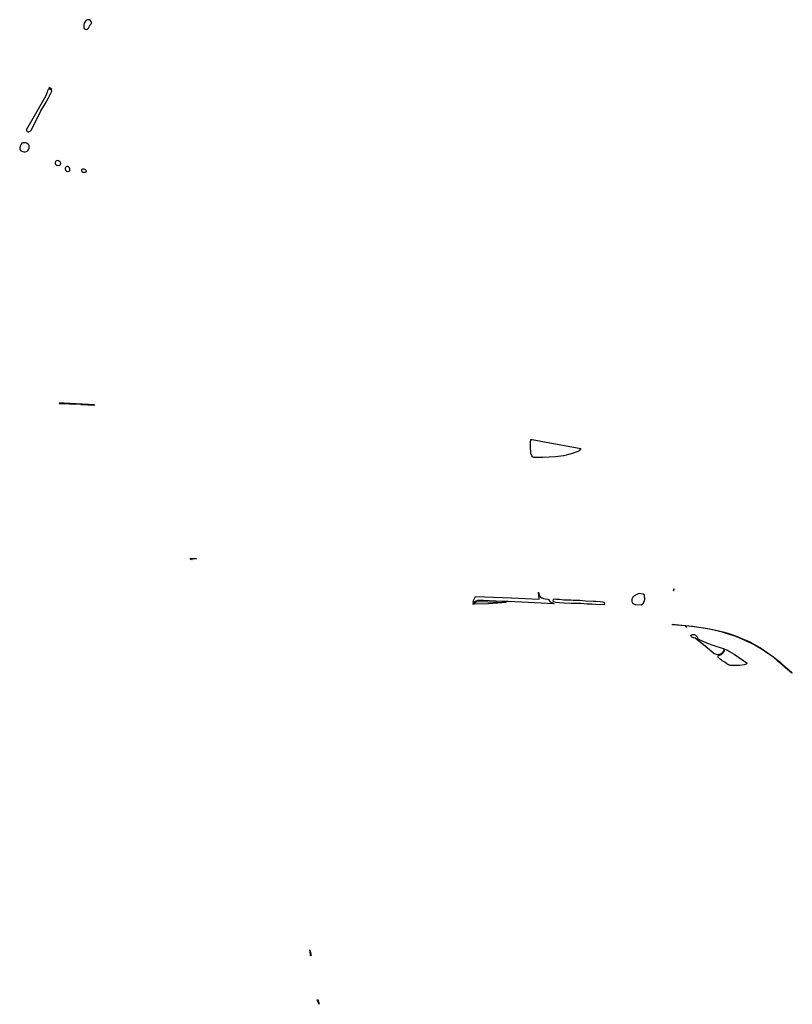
# Model space of a CAD drawing. Header units: metres. Extents: x 178255 to 187880, y 442506 to 446597.
# Tile 15 of 15: x 186693 to 187880, y 443620 to 445132. Entities that reach past the tile are written whole.
import ezdxf

# ---------------------------------------------------------------- set-up
doc = ezdxf.new("R2010")
doc.units = ezdxf.units.M

msp = doc.modelspace()

# ---------------------------------------------------------------- linework, layer by layer
at = {"layer": 'VLK_goot', "linetype": 'Continuous'}
for points in [[(186738.493, 445028.685), (186742.101, 445026.017), (186740.748, 445024.965), (186738.418, 445025.942), (186738.493, 445028.685)], [(186753.444, 444542.93), (186760.856, 444542.906), (186776.7, 444542.087), (186776.713, 444542.31), (186786.754, 444541.722), (186786.745, 444541.567), (186808.037, 444540.466), (186808.024, 444540.856), (186761.311, 444543.376), (186753.456, 444543.334), (186753.444, 444542.93)], [(186957.957, 444304.506), (186957.743, 444304.426), (186957.56, 444304.273), (186957.441, 444304.066), (186957.399, 444303.832), (186957.441, 444303.597), (186957.56, 444303.39), (186957.743, 444303.237), (186957.87, 444303.18), (186954.936, 444303.725), (186955.104, 444303.798), (186955.319, 444303.979), (186955.449, 444304.194), (186955.522, 444304.87), (186955.5, 444304.973), (186955.435, 444305.086), (186955.335, 444305.17), (186955.212, 444305.215), (186955.181, 444305.219), (186959.845, 444305.119), (186964.655, 444305.015), (186963.873, 444304.414), (186957.957, 444304.506)], [(187862.91, 444143.267), (187861.003, 444144.932), (187859.837, 444145.951), (187857.608, 444147.898), (187851.651, 444152.713), (187841.339, 444160.135), (187835.526, 444164.092), (187825.319, 444170.326), (187819.713, 444173.494), (187808.929, 444178.685), (187797.634, 444183.463), (187790.287, 444186.259), (187782.125, 444188.931), (187774.358, 444191.203), (187766.547, 444193.228), (187758.017, 444195.164), (187750.002, 444196.726), (187740.407, 444198.434), (187729.437, 444199.931), (187716.696, 444201.308), (187717.84, 444199.347), (187717.35, 444199.081), (187715.9, 444201.369), (187709.669, 444201.998), (187696.126, 444203.207), (187696.167, 444204.17), (187705.524, 444203.231), (187726.909, 444201.053), (187737.203, 444199.634), (187743.829, 444198.598), (187753.072, 444196.937), (187767.22, 444193.875), (187773.718, 444192.211), (187781.002, 444190.099), (187787.567, 444188.013), (187792.944, 444186.151), (187803.727, 444181.771), (187810.292, 444178.893), (187815.859, 444176.239), (187821.256, 444173.402), (187830.616, 444168.08), (187835.962, 444164.763), (187841.795, 444160.792), (187852.144, 444153.344), (187858.279, 444148.44), (187860.497, 444146.496), (187861.658, 444145.479), (187863.565, 444143.808), (187864.681, 444142.83), (187867.025, 444140.776), (187867.95, 444139.966), (187868.077, 444139.855), (187868.72, 444139.291), (187872.937, 444135.595), (187873.689, 444134.941), (187880.321, 444129.428), (187879.644, 444128.79), (187873.041, 444134.416), (187872.29, 444135.066), (187868.044, 444138.744), (187867.399, 444139.303), (187867.264, 444139.419), (187866.372, 444140.242), (187864.035, 444142.284), (187862.91, 444143.267)], [(187138.857, 443703.929), (187140.493, 443697.25), (187140.769, 443694.936), (187139.931, 443694.842), (187139.609, 443696.699), (187138.857, 443703.929)], [(187150.869, 443627.436), (187152.935, 443620.203), (187149.806, 443627.325), (187150.869, 443627.436)]]:
    msp.add_lwpolyline(points, dxfattribs=at)
at = {"layer": 'VLK_wadi', "linetype": 'Continuous'}
for points in [[(186803.111, 445128.223), (186802.66, 445129.686), (186800.7, 445132.205), (186797.341, 445132.485), (186795.661, 445131.925), (186794.084, 445130.278), (186792.021, 445127.166), (186791.181, 445124.646), (186791.181, 445122.406), (186791.295, 445119.783), (186792.616, 445118.462), (186794.965, 445117.654), (186796.946, 445117.801), (186798.708, 445119.489), (186801.13, 445124.407), (186803.22, 445126.886), (186803.111, 445128.223)], [(186725.39, 444992.28), (186732.087, 445003.472), (186736.95, 445012.555), (186741.261, 445020.904), (186741.904, 445021.913), (186742.206, 445022.501), (186742.236, 445022.982), (186742.115, 445023.614), (186741.695, 445024.215), (186741.244, 445024.606), (186740.763, 445024.936), (186738.775, 445025.812), (186737.835, 445026.093), (186737.271, 445025.718), (186736.661, 445024.966), (186736.191, 445024.168), (186735.768, 445023.228), (186734.876, 445021.302), (186733.739, 445017.142), (186733.005, 445015.583), (186703.118, 444964.075), (186702.921, 444963.612), (186703.065, 444962.926), (186703.502, 444962.21), (186704.067, 444961.212), (186704.656, 444960.537), (186705.871, 444960.423), (186706.81, 444960.498), (186707.524, 444960.874), (186708.693, 444961.362), (186710.252, 444962.739), (186716.307, 444973.656), (186725.39, 444992.28)], [(186706.211, 444940.816), (186704.651, 444941.733), (186703.275, 444942.65), (186701.44, 444943.201), (186699.605, 444943.293), (186697.862, 444943.109), (186696.211, 444942.65), (186695.293, 444941.366), (186694.743, 444940.449), (186693.367, 444938.338), (186692.816, 444935.494), (186693, 444933.935), (186694.009, 444931.825), (186696.027, 444930.357), (186699.238, 444929.439), (186701.715, 444929.348), (186704.376, 444930.724), (186705.844, 444932.008), (186707.036, 444933.66), (186707.312, 444934.394), (186707.312, 444935.861), (186707.495, 444937.88), (186707.22, 444939.164), (186706.945, 444939.806), (186706.211, 444940.816)], [(186755.927, 444911.147), (186756.043, 444912.113), (186755.389, 444913.297), (186754.954, 444914.067), (186753.939, 444914.781), (186752.702, 444915.627), (186750.97, 444916.021), (186749.505, 444915.795), (186748.401, 444915.447), (186747.904, 444914.679), (186747.147, 444913.476), (186747.154, 444912.188), (186747.438, 444911.173), (186748.288, 444910.172), (186750.014, 444908.997), (186751.627, 444908.459), (186753.956, 444908.997), (186755.517, 444910.008), (186755.927, 444911.147)], [(186769.676, 444903.342), (186769.309, 444905.177), (186768.502, 444905.984), (186767.695, 444906.498), (186766.887, 444906.938), (186766.153, 444906.938), (186765.64, 444906.938), (186765.273, 444906.865), (186764.245, 444906.277), (186763.511, 444906.057), (186763.071, 444905.25), (186762.777, 444904.222), (186762.777, 444903.709), (186762.924, 444902.755), (186763.144, 444901.874), (186763.364, 444901.14), (186764.025, 444900.333), (186764.759, 444900.039), (186766.74, 444899.525), (186767.548, 444899.452), (186768.722, 444899.745), (186769.676, 444900.92), (186769.75, 444901.287), (186769.896, 444902.388), (186769.97, 444902.755), (186769.676, 444903.342)], [(186788.254, 444902.05), (186788.327, 444902.564), (186788.694, 444903.004), (186789.868, 444903.371), (186790.162, 444903.371), (186791.043, 444903.298), (186791.41, 444903.224), (186792.584, 444902.931), (186793.398, 444902.552), (186793.807, 444901.951), (186794.552, 444901.205), (186795.153, 444900.195), (186794.859, 444898.968), (186794.48, 444898.271), (186793.905, 444898.16), (186793.098, 444897.94), (186792.217, 444897.867), (186791.641, 444897.892), (186790.706, 444897.899), (186789.868, 444897.94), (186789.189, 444898.199), (186788.66, 444898.776), (186788.179, 444900.195), (186788.251, 444901.205), (186788.254, 444902.05)], [(187555.188, 444473.732), (187552.597, 444470.151), (187549.786, 444468.797), (187540.625, 444465.674), (187528.756, 444462.759), (187516.263, 444461.198), (187497.108, 444460.261), (187489.508, 444460.261), (187482.949, 444460.052), (187480.867, 444460.885), (187479.721, 444462.655), (187478.472, 444466.091), (187478.16, 444476.71), (187477.743, 444482.852), (187478.249, 444487.905), (187480.391, 444487.555), (187499.469, 444484.148), (187555.188, 444473.732)], [(187490.113, 444253.371), (187490.43, 444252.671), (187491.806, 444247.757), (187491.832, 444247.699), (187492.003, 444247.348), (187492.198, 444247.009), (187492.417, 444246.685), (187492.657, 444246.377), (187492.771, 444246.246), (187492.891, 444246.118), (187493.197, 444245.823), (187493.523, 444245.549), (187493.868, 444245.299), (187494.041, 444245.186), (187494.339, 444245.007), (187494.975, 444244.669), (187495.633, 444244.376), (187495.861, 444244.287), (187497.827, 444243.648), (187500.729, 444242.965), (187504.798, 444242.333), (187504.881, 444242.314), (187505.023, 444242.273), (187505.162, 444242.223), (187505.297, 444242.163), (187505.427, 444242.093), (187505.553, 444242.015), (187505.673, 444241.928), (187505.675, 444241.926), (187505.95, 444241.626), (187506.948, 444240.027), (187507.523, 444239.365), (187507.836, 444238.572), (187509.032, 444237.905), (187512.149, 444236.791), (187514.464, 444235.367), (187494.231, 444236.508), (187484.523, 444236.7), (187464.255, 444237.761), (187443.839, 444238.649), (187433.767, 444238.978), (187405.577, 444240.414), (187398.901, 444240.468), (187396.409, 444240.269), (187393.933, 444239.58), (187389.571, 444237.407), (187390.231, 444240.504), (187391.729, 444243.726), (187393.468, 444246.773), (187448.499, 444244.633), (187491.018, 444242.3), (187490.113, 444253.371)], [(187633.459, 444242.216), (187633.459, 444238.891), (187635.179, 444235.909), (187638.849, 444234.418), (187647.794, 444233.845), (187651.693, 444236.482), (187653.757, 444241.758), (187653.069, 444248.409), (187651.235, 444250.359), (187644.583, 444251.047), (187640.225, 444249.097), (187636.9, 444247.033), (187634.95, 444245.313), (187633.459, 444242.216)], [(187698.511, 444258.037), (187698.222, 444258.248), (187697.991, 444258.171), (187697.741, 444257.979), (187697.645, 444257.652), (187697.626, 444257.075), (187697.491, 444256.382), (187697.356, 444255.882), (187697.549, 444255.439), (187698.03, 444255.535), (187698.222, 444255.843), (187698.261, 444256.305), (187698.357, 444256.978), (187698.491, 444257.479), (187698.491, 444257.709), (187698.511, 444258.037)], [(187440.506, 444237.257), (187426.973, 444236.175), (187413.42, 444235.368), (187391.104, 444234.65), (187389.46, 444234.597), (187389.299, 444235.442), (187394.669, 444238.266), (187398.597, 444239.076), (187440.506, 444237.257)], [(187512.842, 444241.932), (187512.475, 444240.097), (187513.136, 444238.629), (187516.659, 444237.675), (187522.237, 444237.162), (187529.796, 444236.868), (187540.659, 444236.428), (187549.246, 444236.354), (187555.264, 444236.281), (187565.246, 444235.327), (187572.732, 444235.327), (187577.796, 444234.96), (187591.521, 444234.373), (187592.035, 444235.914), (187591.301, 444237.455), (187588.585, 444237.969), (187584.842, 444238.262), (187578.384, 444238.703), (187574.494, 444238.629), (187562.604, 444239.437), (187553.503, 444240.171), (187549.393, 444240.538), (187543.448, 444240.611), (187539.925, 444240.831), (187534.127, 444240.978), (187529.209, 444241.125), (187522.237, 444241.785), (187517.833, 444241.932), (187514.824, 444242.226), (187512.842, 444241.932)], [(187738.067, 444180.163), (187748.374, 444175.43), (187756.634, 444172.274), (187775.536, 444166.013), (187774.473, 444162.687), (187772.189, 444159.717), (187770.98, 444158.518), (187765.766, 444156.955), (187760.068, 444158.45), (187746.207, 444170.084), (187736.755, 444177.752), (187730.839, 444182.331), (187729.697, 444182.975), (187728.314, 444182.887), (187726.921, 444183.361), (187725.85, 444184.128), (187725.291, 444184.73), (187724.796, 444185.414), (187724.549, 444186.11), (187724.585, 444186.584), (187724.94, 444187.122), (187725.138, 444187.314), (187725.336, 444187.48), (187725.544, 444187.632), (187725.763, 444187.768), (187726.038, 444187.912), (187726.603, 444188.136), (187727.25, 444188.297), (187727.595, 444188.345), (187727.987, 444188.373), (187728.379, 444188.373), (187728.77, 444188.345), (187729.171, 444188.289), (187730.037, 444188.073), (187730.719, 444187.807), (187731.476, 444187.402), (187732.176, 444186.905), (187733.266, 444185.785), (187734.075, 444184.356), (187735.253, 444181.459), (187735.722, 444180.73), (187736.216, 444180.384), (187736.697, 444180.278), (187737.115, 444180.601), (187738.067, 444180.163)], [(187766.824, 444156.178), (187771.357, 444157.524), (187772.986, 444158.776), (187775.419, 444162.153), (187776.63, 444165.61), (187780.568, 444163.946), (187783.982, 444162.141), (187790.816, 444157.741), (187805.645, 444147.775), (187811.164, 444144.17), (187810.663, 444143.43), (187809.178, 444142.391), (187806.343, 444141.573), (187799.49, 444140.788), (187794.625, 444140.585), (187788.511, 444140.485), (187785.86, 444140.7), (187785.322, 444140.784), (187784.358, 444140.989), (187783.411, 444141.261), (187783.28, 444141.304), (187781.292, 444142.187), (187779.432, 444143.34), (187776.385, 444145.507), (187772.698, 444147.603), (187771.31, 444148.525), (187770.031, 444149.568), (187766.63, 444152.689), (187766.568, 444152.76), (187766.49, 444152.859), (187766.419, 444152.964), (187766.356, 444153.073), (187766.301, 444153.186), (187766.254, 444153.303), (187766.215, 444153.423), (187766.184, 444153.545), (187766.162, 444153.67), (187766.149, 444153.795), (187766.145, 444153.921), (187766.149, 444154.047), (187766.151, 444154.071), (187766.434, 444155.222), (187766.824, 444156.178)]]:
    msp.add_lwpolyline(points, dxfattribs=at)

doc.saveas('drawing.dxf')
